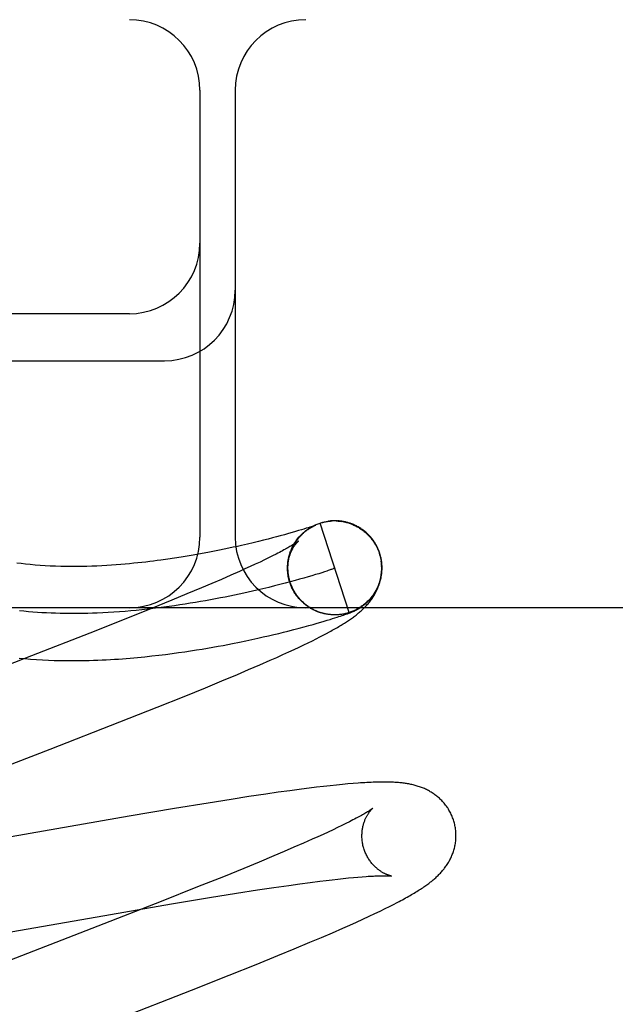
# Model space of a CAD drawing. Header units: inches. Extents: x 0 to 262, y 0 to 169.
# Tile 49 of 67: x 86.983 to 87.11, y 87.742 to 87.952. Entities that reach past the tile are written whole.
import ezdxf

# ---------------------------------------------------------------- set-up
doc = ezdxf.new("R2010")
doc.units = ezdxf.units.IN
doc.header["$LTSCALE"] = 14.384615
doc.header["$MEASUREMENT"] = 0
doc.linetypes.add('HIDDEN', pattern=[0.2, 0.1, -0.1])
doc.layers.add('DEFAULT_2', color=8, linetype='HIDDEN')

msp = doc.modelspace()

# ---------------------------------------------------------------- linework, layer by layer
at = {"layer": 'DEFAULT_2', "color": 8, "linetype": 'HIDDEN'}
for p, q in [((88.64395, 87.95165), (86.14897, 87.95165)), ((87.02145, 87.93665), (87.02145, 87.84165)), ((87.02895, 87.93665), (87.02895, 87.84165)), ((87.00645, 87.88915), (86.89645, 87.88915)), ((86.89645, 87.87915), (87.01395, 87.87915)), ((87.04402, 87.84353), (87.04355, 87.84338)), ((87.04443, 87.84366), (87.04402, 87.84353)), ((87.04478, 87.84377), (87.04443, 87.84366)), ((87.04507, 87.84387), (87.04478, 87.84377)), ((87.04487, 87.84366), (87.0451, 87.8438)), ((87.04505, 87.84377), (87.04528, 87.8439)), ((87.04531, 87.84395), (87.04507, 87.84387)), ((87.04523, 87.84388), (87.04546, 87.844)), ((87.04552, 87.84402), (87.04531, 87.84395)), ((87.04542, 87.84398), (87.04564, 87.84409)), ((87.04569, 87.84408), (87.04552, 87.84402)), ((87.04561, 87.84407), (87.04583, 87.84418)), ((87.0458, 87.84412), (87.04569, 87.84408)), ((87.04576, 87.84408), (87.04582, 87.84411)), ((87.0458, 87.84417), (87.04602, 87.84427)), ((87.04589, 87.84415), (87.0458, 87.84412)), ((87.04596, 87.84418), (87.04589, 87.84415)), ((87.04592, 87.84416), (87.04595, 87.84417)), ((87.04601, 87.8442), (87.04596, 87.84418)), ((87.04597, 87.84418), (87.04598, 87.84418)), ((87.046, 87.84419), (87.04602, 87.8442)), ((87.04605, 87.84421), (87.04601, 87.8442)), ((87.04603, 87.8442), (87.04604, 87.84421)), ((87.04605, 87.84421), (87.04606, 87.84422)), ((87.04607, 87.84422), (87.04606, 87.84422)), ((87.04607, 87.84422), (87.04607, 87.84422)), ((87.04607, 87.84422), (87.04607, 87.84422)), ((87.04679, 87.84457), (87.04698, 87.84464)), ((87.05317, 87.82562), (87.04698, 87.84464)), ((87.04884, 87.84505), (87.04877, 87.84504)), ((87.04904, 87.84507), (87.04897, 87.84507)), ((87.04925, 87.84509), (87.04918, 87.84509)), ((87.0508, 87.84508), (87.051, 87.84506)), ((87.05094, 87.8451), (87.05081, 87.84511)), ((87.051, 87.84508), (87.05121, 87.84506)), ((87.0512, 87.84504), (87.05141, 87.84502)), ((87.05141, 87.84504), (87.05161, 87.84501)), ((87.05192, 87.84497), (87.05161, 87.84501)), ((87.05181, 87.84497), (87.05207, 87.84495)), ((87.03686, 87.84149), (87.03594, 87.84125)), ((87.03771, 87.84171), (87.03686, 87.84149)), ((87.03849, 87.84192), (87.03771, 87.84171)), ((87.03944, 87.84218), (87.03849, 87.84192)), ((87.04029, 87.84242), (87.03944, 87.84218)), ((87.04107, 87.84264), (87.04029, 87.84242)), ((87.04178, 87.84285), (87.04107, 87.84264)), ((87.04243, 87.84304), (87.04178, 87.84285)), ((87.04302, 87.84322), (87.04243, 87.84304)), ((87.04355, 87.84338), (87.04302, 87.84322)), ((87.02851, 87.83949), (87.02757, 87.83929)), ((87.02942, 87.83969), (87.02851, 87.83949)), ((87.0303, 87.83989), (87.02942, 87.83969)), ((87.03156, 87.84018), (87.0303, 87.83989)), ((87.03275, 87.84046), (87.03156, 87.84018)), ((87.03388, 87.84073), (87.03275, 87.84046)), ((87.03494, 87.84099), (87.03388, 87.84073)), ((87.03594, 87.84125), (87.03494, 87.84099)), ((87.01743, 87.8374), (87.01607, 87.83719)), ((87.01873, 87.83761), (87.01743, 87.8374)), ((87.01998, 87.83782), (87.01873, 87.83761)), ((87.02118, 87.83803), (87.01998, 87.83782)), ((87.02233, 87.83825), (87.02118, 87.83803)), ((87.02345, 87.83846), (87.02233, 87.83825)), ((87.02454, 87.83867), (87.02345, 87.83846)), ((87.02558, 87.83888), (87.02454, 87.83867)), ((87.02659, 87.83908), (87.02558, 87.83888)), ((87.02757, 87.83929), (87.02659, 87.83908)), ((87.03606, 87.83725), (87.03517, 87.83682)), ((87.03689, 87.83766), (87.03606, 87.83725)), ((87.03766, 87.83805), (87.03689, 87.83766)), ((87.04026, 87.83707), (87.04034, 87.83733)), ((87.04031, 87.83728), (87.04039, 87.83753)), ((87.04036, 87.83748), (87.04044, 87.83773)), ((87.04041, 87.83769), (87.0405, 87.83793)), ((87.04046, 87.83789), (87.04055, 87.83813)), ((87.04053, 87.8381), (87.04062, 87.83832)), ((87.04059, 87.8383), (87.04069, 87.83852)), ((87.04066, 87.8385), (87.04073, 87.8387)), ((87.05957, 87.83824), (87.05971, 87.83778)), ((87.0599, 87.83742), (87.05967, 87.83823)), ((87.05971, 87.83778), (87.05996, 87.83665)), ((87.01607, 87.83719), (87.01464, 87.83698)), ((87.03215, 87.8354), (87.03103, 87.83489)), ((87.03321, 87.83589), (87.03215, 87.8354)), ((87.03422, 87.83636), (87.03321, 87.83589)), ((87.03517, 87.83682), (87.03422, 87.83636)), ((87.04009, 87.83494), (87.04009, 87.83516)), ((87.02801, 87.83354), (87.02604, 87.83268)), ((87.02986, 87.83436), (87.02801, 87.83354)), ((87.03103, 87.83489), (87.02986, 87.83436)), ((87.04009, 87.83471), (87.0401, 87.83507)), ((87.04012, 87.83424), (87.04009, 87.83454)), ((87.0401, 87.83448), (87.0401, 87.83486)), ((87.04014, 87.83401), (87.04011, 87.83433)), ((87.04017, 87.83377), (87.04016, 87.83404)), ((87.0402, 87.83354), (87.04018, 87.83383)), ((87.04044, 87.83245), (87.04028, 87.83311)), ((87.04444, 87.83321), (87.04357, 87.83295)), ((87.04525, 87.83345), (87.04444, 87.83321)), ((87.04601, 87.83368), (87.04525, 87.83345)), ((87.04671, 87.83389), (87.04601, 87.83368)), ((87.04735, 87.83409), (87.04671, 87.83389)), ((87.04793, 87.83428), (87.04735, 87.83409)), ((87.04845, 87.83445), (87.04793, 87.83428)), ((87.02395, 87.83178), (87.02177, 87.83085)), ((87.02604, 87.83268), (87.02395, 87.83178)), ((87.0361, 87.83098), (87.03485, 87.83068)), ((87.0373, 87.83128), (87.0361, 87.83098)), ((87.03846, 87.83157), (87.0373, 87.83128)), ((87.03958, 87.83186), (87.03846, 87.83157)), ((87.04065, 87.83215), (87.03958, 87.83186)), ((87.04053, 87.83222), (87.04044, 87.83245)), ((87.04059, 87.83202), (87.0405, 87.83225)), ((87.04066, 87.83183), (87.04056, 87.83205)), ((87.04073, 87.83163), (87.04062, 87.83186)), ((87.04167, 87.83242), (87.04065, 87.83215)), ((87.0408, 87.83144), (87.04069, 87.83166)), ((87.04088, 87.83125), (87.04077, 87.83147)), ((87.04096, 87.83106), (87.04085, 87.83128)), ((87.04105, 87.83087), (87.04093, 87.83109)), ((87.04265, 87.83269), (87.04167, 87.83242)), ((87.04357, 87.83295), (87.04265, 87.83269)), ((87.01869, 87.82957), (87.01545, 87.82823)), ((87.02177, 87.83085), (87.01869, 87.82957)), ((87.03485, 87.83068), (87.03357, 87.83038)), ((87.04114, 87.83068), (87.04101, 87.8309)), ((87.04123, 87.8305), (87.0411, 87.83071)), ((87.04133, 87.83032), (87.0412, 87.83053)), ((87.04143, 87.83014), (87.04129, 87.83034)), ((87.04154, 87.82996), (87.04139, 87.83016)), ((87.04164, 87.82978), (87.0415, 87.82998)), ((87.04176, 87.82961), (87.04161, 87.82981)), ((87.04187, 87.82944), (87.04172, 87.82963)), ((87.04199, 87.82927), (87.04183, 87.82946)), ((87.04211, 87.82911), (87.04195, 87.82929)), ((87.04224, 87.82894), (87.04207, 87.82913)), ((87.04237, 87.82878), (87.0422, 87.82896)), ((87.01545, 87.82823), (87.01117, 87.82648)), ((87.0425, 87.82862), (87.04233, 87.8288)), ((87.04264, 87.82847), (87.04246, 87.82864)), ((87.04278, 87.82831), (87.0426, 87.82849)), ((87.04292, 87.82816), (87.04274, 87.82833)), ((87.04306, 87.82802), (87.04288, 87.82818)), ((87.04321, 87.82787), (87.04302, 87.82803)), ((87.04336, 87.82773), (87.04317, 87.82789)), ((87.04352, 87.8276), (87.04332, 87.82775)), ((87.04367, 87.82746), (87.04348, 87.82761)), ((87.04383, 87.82733), (87.04364, 87.82748)), ((87.04399, 87.8272), (87.04379, 87.82734)), ((87.04416, 87.82708), (87.04396, 87.82722)), ((87.04432, 87.82696), (87.04412, 87.82709)), ((87.04449, 87.82684), (87.04429, 87.82697)), ((87.04467, 87.82673), (87.04446, 87.82685)), ((87.89645, 87.82665), (86.89645, 87.82665)), ((87.01117, 87.82648), (87.00573, 87.8243)), ((87.04484, 87.82662), (87.04463, 87.82674)), ((87.04502, 87.82651), (87.04481, 87.82663)), ((87.0452, 87.82641), (87.04498, 87.82652)), ((87.04538, 87.82631), (87.04516, 87.82642)), ((87.04556, 87.82621), (87.04534, 87.82632)), ((87.04574, 87.82612), (87.04553, 87.82622)), ((87.04593, 87.82603), (87.04571, 87.82613)), ((87.04612, 87.82595), (87.0459, 87.82604)), ((87.04631, 87.82587), (87.04609, 87.82596)), ((87.0465, 87.82579), (87.04628, 87.82588)), ((87.04678, 87.82572), (87.0465, 87.82579)), ((87.04694, 87.82566), (87.04669, 87.82572)), ((87.04728, 87.82553), (87.04706, 87.82559)), ((87.04806, 87.82533), (87.04786, 87.82538)), ((87.04921, 87.82518), (87.04909, 87.82519)), ((87.04949, 87.82514), (87.04929, 87.82516)), ((87.04956, 87.82515), (87.0493, 87.82516)), ((87.04945, 87.82516), (87.04933, 87.82517)), ((87.04999, 87.82513), (87.04989, 87.82514)), ((87.05032, 87.82513), (87.05011, 87.82513)), ((87.05053, 87.82514), (87.05033, 87.82513)), ((87.05045, 87.82514), (87.05037, 87.82514)), ((87.05073, 87.82515), (87.05053, 87.82514)), ((87.05061, 87.82514), (87.05053, 87.82514)), ((87.05076, 87.82515), (87.05054, 87.82514)), ((87.05059, 87.82463), (87.05098, 87.82476)), ((87.05083, 87.82516), (87.05076, 87.82515)), ((87.05098, 87.82476), (87.05134, 87.82488)), ((87.05136, 87.82521), (87.05116, 87.82519)), ((87.05134, 87.82488), (87.05167, 87.82499)), ((87.05156, 87.82524), (87.05135, 87.82521)), ((87.05167, 87.82499), (87.05197, 87.82509)), ((87.05197, 87.82509), (87.05224, 87.82519)), ((87.05224, 87.82519), (87.05244, 87.82525)), ((87.05244, 87.82525), (87.05263, 87.82532)), ((87.05263, 87.82532), (87.0528, 87.82538)), ((87.0528, 87.82538), (87.05297, 87.82545)), ((87.05297, 87.82545), (87.05314, 87.82551)), ((87.05314, 87.82551), (87.05324, 87.82555)), ((87.05324, 87.82555), (87.05335, 87.82559)), ((87.05335, 87.82559), (87.05345, 87.82563)), ((87.05345, 87.82563), (87.05355, 87.82567)), ((87.05355, 87.82567), (87.05364, 87.82571)), ((87.05364, 87.82571), (87.05374, 87.82575)), ((87.05374, 87.82575), (87.05383, 87.82579)), ((87.05383, 87.82579), (87.05392, 87.82583)), ((87.05392, 87.82583), (87.05401, 87.82587)), ((87.05401, 87.82587), (87.05411, 87.82591)), ((87.05411, 87.82591), (87.05421, 87.82595)), ((87.00573, 87.8243), (86.99802, 87.82125)), ((87.04254, 87.8223), (87.04362, 87.82259)), ((87.04362, 87.82259), (87.04462, 87.82286)), ((87.04462, 87.82286), (87.04555, 87.82312)), ((87.04555, 87.82312), (87.0464, 87.82336)), ((87.0464, 87.82336), (87.04718, 87.82359)), ((87.04718, 87.82359), (87.04788, 87.8238)), ((87.04788, 87.8238), (87.04852, 87.82399)), ((87.04852, 87.82399), (87.04911, 87.82417)), ((87.04911, 87.82417), (87.04965, 87.82433)), ((87.04965, 87.82433), (87.05014, 87.82449)), ((87.05014, 87.82449), (87.05059, 87.82463)), ((86.99802, 87.82125), (86.98566, 87.81642)), ((87.03492, 87.82043), (87.03606, 87.82069)), ((87.03606, 87.82069), (87.03715, 87.82095)), ((87.03715, 87.82095), (87.0382, 87.8212)), ((87.0382, 87.8212), (87.03921, 87.82145)), ((87.03921, 87.82145), (87.04017, 87.82169)), ((87.04017, 87.82169), (87.04139, 87.822)), ((87.04139, 87.822), (87.04254, 87.8223)), ((87.04695, 87.82044), (87.04767, 87.82082)), ((87.04767, 87.82082), (87.04835, 87.82118)), ((87.04835, 87.82118), (87.04898, 87.82152)), ((87.02422, 87.81826), (87.02531, 87.81846)), ((87.02531, 87.81846), (87.02637, 87.81865)), ((87.02637, 87.81865), (87.0274, 87.81885)), ((87.0274, 87.81885), (87.02839, 87.81904)), ((87.02839, 87.81904), (87.02983, 87.81933)), ((87.02983, 87.81933), (87.03119, 87.81961)), ((87.03119, 87.81961), (87.03249, 87.81989)), ((87.03249, 87.81989), (87.03373, 87.82016)), ((87.03373, 87.82016), (87.03492, 87.82043)), ((87.04254, 87.81828), (87.04354, 87.81876)), ((87.04354, 87.81876), (87.04448, 87.81921)), ((87.04448, 87.81921), (87.04536, 87.81964)), ((87.04536, 87.81964), (87.04618, 87.82005)), ((87.04618, 87.82005), (87.04695, 87.82044)), ((86.98566, 87.81642), (86.94686, 87.80138)), ((87.01126, 87.81639), (87.01273, 87.81656)), ((87.01273, 87.81656), (87.01416, 87.81673)), ((87.01416, 87.81673), (87.01554, 87.81691)), ((87.01554, 87.81691), (87.01689, 87.8171)), ((87.01689, 87.8171), (87.01821, 87.81729)), ((87.01821, 87.81729), (87.01948, 87.81748)), ((87.01948, 87.81748), (87.02072, 87.81767)), ((87.02072, 87.81767), (87.02192, 87.81787)), ((87.02192, 87.81787), (87.02309, 87.81806)), ((87.02309, 87.81806), (87.02422, 87.81826)), ((87.03778, 87.8161), (87.03909, 87.81669)), ((87.03909, 87.81669), (87.04032, 87.81725)), ((87.04032, 87.81725), (87.04147, 87.81778)), ((87.04147, 87.81778), (87.04254, 87.81828)), ((87.03181, 87.81349), (87.03415, 87.8145)), ((87.03415, 87.8145), (87.03639, 87.81548)), ((87.03639, 87.81548), (87.03778, 87.8161)), ((87.02608, 87.81108), (87.02941, 87.81247)), ((87.02941, 87.81247), (87.03181, 87.81349)), ((87.0226, 87.80965), (87.02608, 87.81108)), ((87.01807, 87.80781), (87.0226, 87.80965)), ((87.01238, 87.80552), (87.01807, 87.80781)), ((87.0044, 87.80237), (87.01238, 87.80552)), ((86.9896, 87.79659), (87.0044, 87.80237)), ((86.95398, 87.78279), (86.9896, 87.79659)), ((87.0529, 87.78919), (87.05172, 87.78908)), ((87.05401, 87.78929), (87.0529, 87.78919)), ((87.03544, 87.78703), (87.03183, 87.78649)), ((87.03806, 87.78741), (87.03544, 87.78703)), ((87.04058, 87.78776), (87.03806, 87.78741)), ((87.04304, 87.78809), (87.04058, 87.78776)), ((87.04465, 87.78829), (87.04304, 87.78809)), ((87.04621, 87.78848), (87.04465, 87.78829)), ((87.04771, 87.78866), (87.04621, 87.78848)), ((87.04913, 87.78882), (87.04771, 87.78866)), ((87.05046, 87.78896), (87.04913, 87.78882)), ((87.05172, 87.78908), (87.05046, 87.78896)), ((87.0232, 87.78514), (87.01606, 87.78397)), ((87.02808, 87.78592), (87.0232, 87.78514)), ((87.03183, 87.78649), (87.02808, 87.78592)), ((87.01606, 87.78397), (87.0064, 87.78234)), ((87.0064, 87.78234), (86.9611, 87.77445)), ((87.05247, 87.78076), (87.05162, 87.78035)), ((87.05325, 87.78116), (87.05247, 87.78076)), ((87.04872, 87.77897), (87.04764, 87.77847)), ((87.04974, 87.77945), (87.04872, 87.77897)), ((87.05071, 87.77991), (87.04974, 87.77945)), ((87.05162, 87.78035), (87.05071, 87.77991)), ((87.04344, 87.77659), (87.04144, 87.77572)), ((87.04532, 87.77742), (87.04344, 87.77659)), ((87.04651, 87.77795), (87.04532, 87.77742)), ((87.04764, 87.77847), (87.04651, 87.77795)), ((87.03934, 87.77482), (87.03713, 87.77388)), ((87.04144, 87.77572), (87.03934, 87.77482)), ((87.03403, 87.77259), (87.03076, 87.77124)), ((87.03713, 87.77388), (87.03403, 87.77259)), ((87.03076, 87.77124), (87.02644, 87.76948)), ((87.02644, 87.76948), (87.02096, 87.76729)), ((87.04267, 87.76796), (87.04487, 87.76825)), ((87.04487, 87.76825), (87.04696, 87.76852)), ((87.04696, 87.76852), (87.04828, 87.76868)), ((87.04828, 87.76868), (87.04955, 87.76884)), ((87.04955, 87.76884), (87.05076, 87.76897)), ((87.05076, 87.76897), (87.05192, 87.7691)), ((87.05192, 87.7691), (87.05302, 87.76921)), ((87.05302, 87.76921), (87.05406, 87.76931)), ((87.05406, 87.76931), (87.05504, 87.7694)), ((87.05504, 87.7694), (87.05595, 87.76947)), ((87.02096, 87.76729), (87.01321, 87.76422)), ((87.02921, 87.76595), (87.03371, 87.76665)), ((87.03371, 87.76665), (87.03713, 87.76716)), ((87.03713, 87.76716), (87.04037, 87.76763)), ((87.04037, 87.76763), (87.04267, 87.76796)), ((87.01321, 87.76422), (86.99972, 87.75895)), ((87.01539, 87.76368), (87.02349, 87.76503)), ((87.02349, 87.76503), (87.02921, 87.76595)), ((87.06258, 87.76357), (87.06338, 87.76399)), ((87.00241, 87.76146), (87.01539, 87.76368)), ((87.05866, 87.76165), (87.05978, 87.76218)), ((87.05978, 87.76218), (87.06079, 87.76268)), ((87.06079, 87.76268), (87.06172, 87.76314)), ((87.06172, 87.76314), (87.06258, 87.76357)), ((86.95561, 87.75331), (87.00241, 87.76146)), ((87.0533, 87.75918), (87.05471, 87.75982)), ((87.05471, 87.75982), (87.05611, 87.76045)), ((87.05611, 87.76045), (87.05744, 87.76107)), ((87.05744, 87.76107), (87.05866, 87.76165)), ((86.99972, 87.75895), (86.9675, 87.74648)), ((87.0496, 87.75756), (87.05185, 87.75854)), ((87.05185, 87.75854), (87.0533, 87.75918)), ((87.04484, 87.75553), (87.04726, 87.75656)), ((87.04726, 87.75656), (87.0496, 87.75756)), ((87.03799, 87.75269), (87.04149, 87.75413)), ((87.04149, 87.75413), (87.04484, 87.75553)), ((87.03343, 87.75084), (87.03799, 87.75269)), ((87.0277, 87.74854), (87.03343, 87.75084)), ((87.01967, 87.74537), (87.0277, 87.74854)), ((87.0037, 87.73915), (87.01967, 87.74537))]:
    msp.add_line(p, q, dxfattribs=at)
for points in [[(87.04066, 87.83202), (87.0406, 87.83219), (87.04054, 87.8324), (87.04048, 87.83262), (87.04043, 87.83283), (87.04038, 87.83305), (87.04034, 87.83326), (87.0403, 87.83348), (87.04027, 87.8337), (87.04024, 87.83392), (87.04021, 87.83414), (87.04019, 87.83436), (87.04018, 87.83458), (87.04017, 87.8348), (87.04016, 87.83502), (87.04016, 87.83524), (87.04017, 87.83546), (87.04018, 87.83568), (87.04019, 87.8359), (87.04021, 87.83612), (87.04024, 87.83634), (87.04027, 87.83656), (87.0403, 87.83678), (87.04034, 87.837), (87.04038, 87.83721), (87.04043, 87.83743), (87.04049, 87.83764), (87.04054, 87.83785), (87.04061, 87.83806), (87.04067, 87.83827), (87.04075, 87.83848), (87.04082, 87.83869), (87.0409, 87.8389), (87.04099, 87.8391), (87.04108, 87.8393), (87.04117, 87.8395), (87.04127, 87.83969), (87.04137, 87.83988), (87.04147, 87.84006), (87.04157, 87.84024), (87.04168, 87.84041), (87.04178, 87.84057), (87.04189, 87.84073), (87.04199, 87.84088), (87.0421, 87.84103), (87.0422, 87.84117), (87.04231, 87.84131), (87.04241, 87.84144), (87.04252, 87.84157), (87.04262, 87.84169), (87.04273, 87.84181), (87.04283, 87.84192), (87.04294, 87.84203), (87.04304, 87.84214), (87.04315, 87.84224), (87.04325, 87.84234), (87.04335, 87.84243), (87.04345, 87.84253), (87.04354, 87.84261), (87.04364, 87.8427), (87.04374, 87.84278), (87.04383, 87.84286), (87.04392, 87.84293), (87.04401, 87.843), (87.0441, 87.84307), (87.04419, 87.84313), (87.04427, 87.8432), (87.04435, 87.84325), (87.04443, 87.84331), (87.04451, 87.84336), (87.04459, 87.84341), (87.04466, 87.84346), (87.04472, 87.8435), (87.04479, 87.84355), (87.04485, 87.84359), (87.04491, 87.84362), (87.04497, 87.84366), (87.04502, 87.84369), (87.04508, 87.84372), (87.04513, 87.84375), (87.04518, 87.84378), (87.04523, 87.84381), (87.04527, 87.84383), (87.04532, 87.84386), (87.04537, 87.84388), (87.04541, 87.84391), (87.04545, 87.84393), (87.0455, 87.84395), (87.04554, 87.84397), (87.04558, 87.84399), (87.04562, 87.84401), (87.04565, 87.84403), (87.04569, 87.84405), (87.04572, 87.84406), (87.04576, 87.84408)], [(87.04076, 87.83871), (87.04083, 87.83891), (87.04091, 87.8391), (87.041, 87.83929), (87.04109, 87.83947), (87.04118, 87.83966), (87.04127, 87.83984), (87.04137, 87.84002), (87.04147, 87.8402), (87.04158, 87.84038), (87.04169, 87.84055), (87.0418, 87.84073), (87.04192, 87.8409), (87.04204, 87.84106), (87.04217, 87.84123), (87.04229, 87.84139), (87.04242, 87.84155), (87.04256, 87.84171), (87.0427, 87.84186), (87.04284, 87.84202), (87.04298, 87.84216), (87.04313, 87.84231), (87.04328, 87.84245), (87.04343, 87.84259), (87.04358, 87.84273), (87.04374, 87.84286), (87.0439, 87.84299), (87.04407, 87.84312), (87.04423, 87.84324), (87.0444, 87.84336), (87.04457, 87.84347), (87.04475, 87.84359), (87.04492, 87.84369)], [(87.04147, 87.84023), (87.04158, 87.84041), (87.0417, 87.84059), (87.04181, 87.84076), (87.04193, 87.84094), (87.04206, 87.84111), (87.04219, 87.84128), (87.04232, 87.84144), (87.04246, 87.84161), (87.0426, 87.84177), (87.04274, 87.84192), (87.04288, 87.84208), (87.04303, 87.84223), (87.04319, 87.84238), (87.04334, 87.84252), (87.0435, 87.84266), (87.04366, 87.8428), (87.04382, 87.84293), (87.04399, 87.84306), (87.04416, 87.84319), (87.04433, 87.84331), (87.04451, 87.84343), (87.04469, 87.84355), (87.04487, 87.84366)], [(87.04582, 87.84411), (87.04587, 87.84413), (87.0459, 87.84415)], [(87.04599, 87.84426), (87.04619, 87.84434), (87.04638, 87.84442), (87.04658, 87.8445), (87.04678, 87.84457)], [(87.04698, 87.84464), (87.04718, 87.8447), (87.04737, 87.84475), (87.04757, 87.8448), (87.04776, 87.84485), (87.04796, 87.8449), (87.04816, 87.84494), (87.04836, 87.84497), (87.04856, 87.845), (87.04877, 87.84503), (87.04897, 87.84505), (87.04917, 87.84507)], [(87.04698, 87.84464), (87.04718, 87.8447), (87.04737, 87.84475), (87.04757, 87.84481), (87.04777, 87.84486), (87.04796, 87.8449), (87.04816, 87.84494), (87.04836, 87.84498), (87.04857, 87.84501), (87.04874, 87.84504)], [(87.04877, 87.84504), (87.04897, 87.84507), (87.04917, 87.84509), (87.04938, 87.8451), (87.04958, 87.84512)], [(87.04948, 87.84511), (87.0494, 87.84511), (87.04932, 87.8451)], [(87.04973, 87.84512), (87.04964, 87.84512), (87.04956, 87.84512)], [(87.04992, 87.84513), (87.04982, 87.84513), (87.04958, 87.84512)], [(87.05012, 87.84513), (87.05002, 87.84513), (87.04978, 87.84512)], [(87.05034, 87.84513), (87.05023, 87.84513), (87.04999, 87.84513)], [(87.05069, 87.84512), (87.05057, 87.84512), (87.05045, 87.84513), (87.05019, 87.84513)], [(87.05039, 87.84512), (87.0506, 87.84511), (87.0508, 87.8451)], [(87.05134, 87.84506), (87.0512, 87.84508), (87.05107, 87.84509), (87.0508, 87.8451)], [(87.05177, 87.845), (87.05162, 87.84502), (87.05148, 87.84504), (87.05121, 87.84506)], [(87.05201, 87.84494), (87.05221, 87.84489), (87.05241, 87.84485), (87.05261, 87.8448), (87.0528, 87.84474), (87.053, 87.84469), (87.05319, 87.84462), (87.05339, 87.84456), (87.05358, 87.84449)], [(87.05967, 87.83823), (87.05961, 87.8384), (87.05954, 87.83861), (87.05946, 87.83882), (87.05937, 87.83902), (87.05929, 87.83922), (87.05919, 87.83942), (87.0591, 87.83961), (87.059, 87.83981), (87.05889, 87.84), (87.05878, 87.84019), (87.05867, 87.84038), (87.05855, 87.84057), (87.05843, 87.84075), (87.05831, 87.84093), (87.05818, 87.84111), (87.05804, 87.84128), (87.05791, 87.84145), (87.05777, 87.84162), (87.05762, 87.84178), (87.05748, 87.84195), (87.05732, 87.8421), (87.05717, 87.84226), (87.05701, 87.84241), (87.05685, 87.84256), (87.05669, 87.8427), (87.05652, 87.84285), (87.05635, 87.84298), (87.05618, 87.84312), (87.056, 87.84325), (87.05582, 87.84337), (87.05564, 87.84349), (87.05545, 87.84361), (87.05527, 87.84373), (87.05508, 87.84383), (87.05489, 87.84394), (87.0547, 87.84404), (87.0545, 87.84414), (87.05431, 87.84423), (87.05412, 87.84431), (87.05393, 87.84439), (87.05374, 87.84446), (87.05356, 87.84453), (87.05338, 87.8446), (87.05321, 87.84465), (87.05304, 87.84471), (87.05287, 87.84476), (87.0527, 87.8448), (87.05254, 87.84484), (87.05238, 87.84488), (87.05222, 87.84491), (87.05207, 87.84495)], [(87.05358, 87.84446), (87.05377, 87.84439), (87.05395, 87.84431), (87.05414, 87.84423), (87.05433, 87.84415), (87.05451, 87.84406), (87.05469, 87.84397), (87.05487, 87.84387), (87.05505, 87.84377), (87.05522, 87.84367), (87.0554, 87.84356), (87.05557, 87.84345), (87.05574, 87.84333), (87.0559, 87.84322), (87.05607, 87.8431), (87.05623, 87.84297), (87.05639, 87.84284), (87.05655, 87.84271), (87.0567, 87.84258), (87.05685, 87.84244), (87.057, 87.8423), (87.05714, 87.84216), (87.05729, 87.84202), (87.05743, 87.84187), (87.05756, 87.84172), (87.0577, 87.84156), (87.05783, 87.84141), (87.05795, 87.84125), (87.05808, 87.84109), (87.0582, 87.84092), (87.05831, 87.84076), (87.05843, 87.84059)], [(87.05756, 87.84173), (87.0577, 87.84157), (87.05783, 87.84141), (87.05795, 87.84125), (87.05808, 87.84109), (87.0582, 87.84093), (87.05831, 87.84076), (87.05843, 87.84059)], [(87.04238, 87.8408), (87.04237, 87.84079), (87.04236, 87.84079), (87.04234, 87.84077), (87.04231, 87.84075), (87.04228, 87.84072), (87.04224, 87.84069), (87.04218, 87.84065), (87.04212, 87.8406), (87.04204, 87.84055), (87.04196, 87.84049), (87.04186, 87.84043), (87.04175, 87.84035), (87.04163, 87.84027), (87.04149, 87.84019), (87.04134, 87.84009), (87.04118, 87.83999), (87.041, 87.83988), (87.0408, 87.83977), (87.04059, 87.83964), (87.04037, 87.83951), (87.04013, 87.83938), (87.03988, 87.83923), (87.03961, 87.83908), (87.03932, 87.83893), (87.03902, 87.83876), (87.0387, 87.8386), (87.03837, 87.83842), (87.03802, 87.83824), (87.03766, 87.83805)], [(87.0401, 87.83539), (87.04011, 87.83561), (87.04013, 87.83583), (87.04016, 87.83604), (87.04018, 87.83625), (87.04022, 87.83646), (87.04025, 87.83666), (87.04029, 87.83686), (87.04034, 87.83705), (87.04038, 87.83724), (87.04043, 87.83742), (87.04049, 87.8376), (87.04054, 87.83777), (87.0406, 87.83793), (87.04066, 87.83809), (87.04072, 87.83825), (87.04078, 87.8384), (87.04084, 87.83855), (87.04091, 87.83869), (87.04097, 87.83883), (87.04104, 87.83896), (87.0411, 87.83908), (87.04117, 87.8392), (87.04123, 87.83932), (87.0413, 87.83943), (87.04137, 87.83954), (87.04143, 87.83965), (87.0415, 87.83975), (87.04156, 87.83984), (87.04163, 87.83993), (87.04169, 87.84002), (87.04175, 87.8401), (87.04181, 87.84018), (87.04187, 87.84025), (87.04192, 87.84032), (87.04198, 87.84038), (87.04203, 87.84045), (87.04208, 87.8405), (87.04213, 87.84055), (87.04217, 87.8406), (87.04221, 87.84064), (87.04225, 87.84068), (87.04228, 87.84071), (87.04231, 87.84074), (87.04233, 87.84076), (87.04235, 87.84078), (87.04237, 87.84079), (87.04238, 87.8408), (87.04238, 87.8408)], [(87.05843, 87.84059), (87.0585, 87.84048), (87.05858, 87.84036), (87.05865, 87.84023), (87.05873, 87.8401), (87.05881, 87.83997), (87.05889, 87.83983), (87.05896, 87.83968), (87.05904, 87.83953), (87.05911, 87.83938), (87.05919, 87.83922), (87.05926, 87.83906), (87.05933, 87.8389), (87.05939, 87.83874), (87.05946, 87.83857), (87.05952, 87.83841), (87.05957, 87.83824)], [(87.05421, 87.82595), (87.05426, 87.82598), (87.05431, 87.826), (87.05436, 87.82602), (87.05441, 87.82605), (87.05447, 87.82608), (87.05452, 87.8261), (87.05458, 87.82613), (87.05463, 87.82616), (87.05469, 87.82619), (87.05475, 87.82622), (87.0548, 87.82625), (87.05486, 87.82628), (87.05492, 87.82631), (87.05498, 87.82634), (87.05504, 87.82638), (87.0551, 87.82641), (87.05516, 87.82645), (87.05522, 87.82648), (87.05529, 87.82652), (87.05535, 87.82656), (87.05542, 87.8266), (87.05549, 87.82665), (87.05556, 87.82669), (87.05564, 87.82674), (87.05571, 87.8268), (87.0558, 87.82685), (87.05588, 87.82691), (87.05597, 87.82697), (87.05606, 87.82704), (87.05615, 87.8271), (87.05624, 87.82717), (87.05634, 87.82725), (87.05644, 87.82733), (87.05654, 87.82741), (87.05664, 87.82749), (87.05674, 87.82758), (87.05684, 87.82768), (87.05695, 87.82777), (87.05706, 87.82787), (87.05717, 87.82798), (87.05728, 87.82809), (87.05739, 87.8282), (87.0575, 87.82832), (87.05761, 87.82844), (87.05772, 87.82857), (87.05783, 87.8287), (87.05795, 87.82884), (87.05806, 87.82898), (87.05817, 87.82913), (87.05828, 87.82928), (87.0584, 87.82944), (87.05851, 87.82961), (87.05862, 87.82979), (87.05874, 87.82997), (87.05885, 87.83016), (87.05895, 87.83035), (87.05906, 87.83055), (87.05916, 87.83075), (87.05925, 87.83095), (87.05934, 87.83115), (87.05942, 87.83135), (87.05951, 87.83155), (87.05958, 87.83176), (87.05965, 87.83197), (87.05972, 87.83218), (87.05978, 87.83239), (87.05984, 87.8326), (87.05989, 87.83282), (87.05994, 87.83303), (87.05999, 87.83325), (87.06003, 87.83347), (87.06006, 87.83368), (87.06009, 87.8339), (87.06011, 87.83412), (87.06013, 87.83434), (87.06015, 87.83456), (87.06016, 87.83478), (87.06016, 87.83501), (87.06016, 87.83523), (87.06016, 87.83545), (87.06015, 87.83567), (87.06013, 87.83589), (87.06011, 87.83611), (87.06009, 87.83633), (87.06006, 87.83655), (87.06003, 87.83677), (87.05999, 87.83698), (87.05995, 87.8372), (87.0599, 87.83742)], [(87.01464, 87.83698), (87.01315, 87.83677), (87.01237, 87.83667), (87.01158, 87.83656), (87.01078, 87.83646), (87.00995, 87.83637), (87.00911, 87.83627), (87.00825, 87.83618), (87.00737, 87.83609), (87.00647, 87.836), (87.00555, 87.83592), (87.00461, 87.83584), (87.00365, 87.83576), (87.00266, 87.83569), (87.00165, 87.83563), (87.00062, 87.83557), (86.99957, 87.83552), (86.99851, 87.83548), (86.99742, 87.83544), (86.99632, 87.83542), (86.99522, 87.83541), (86.9941, 87.8354), (86.99299, 87.83541), (86.99186, 87.83543), (86.99075, 87.83546), (86.98964, 87.83551), (86.98854, 87.83557), (86.98747, 87.83564), (86.98642, 87.83572), (86.9854, 87.83581), (86.98441, 87.83591), (86.98345, 87.83602), (86.98251, 87.83614)], [(87.04009, 87.83454), (87.04008, 87.83475), (87.04008, 87.83496), (87.04007, 87.83517), (87.04008, 87.83538)], [(87.04009, 87.83516), (87.04008, 87.8356), (87.0401, 87.83581), (87.04011, 87.83602), (87.04014, 87.83623), (87.04016, 87.83644), (87.04019, 87.83665), (87.04023, 87.83686), (87.04026, 87.83707)], [(87.0401, 87.83507), (87.0401, 87.83528), (87.0401, 87.83549), (87.04011, 87.83569), (87.04013, 87.8359), (87.04014, 87.8361), (87.04017, 87.83631), (87.04019, 87.83652), (87.04022, 87.83672), (87.04026, 87.83692), (87.0403, 87.83713)], [(87.06006, 87.83573), (87.06004, 87.83599), (87.06001, 87.83625), (87.05998, 87.83651), (87.05996, 87.83665)], [(87.05997, 87.83658), (87.05999, 87.83638), (87.06002, 87.83618), (87.06004, 87.83597), (87.06005, 87.83577), (87.06007, 87.83548)], [(87.06007, 87.83536), (87.06008, 87.83515), (87.06007, 87.83495), (87.06007, 87.83474), (87.06006, 87.83453), (87.06004, 87.83433), (87.06003, 87.83395)], [(87.06005, 87.8342), (87.06007, 87.83445), (87.06008, 87.83471), (87.06008, 87.83496), (87.06008, 87.83522), (87.06007, 87.83556)], [(87.04016, 87.83404), (87.04014, 87.83425), (87.04012, 87.83445), (87.04011, 87.83466)], [(87.04025, 87.83327), (87.04021, 87.83348), (87.04018, 87.83369), (87.04015, 87.8339), (87.04013, 87.83411)], [(87.04028, 87.83311), (87.04024, 87.83331), (87.0402, 87.83354)], [(87.04047, 87.83242), (87.04042, 87.83262), (87.04037, 87.83282), (87.04032, 87.83302), (87.04028, 87.83322), (87.04024, 87.83342), (87.04021, 87.83363)], [(87.05007, 87.83513), (87.05012, 87.83513), (87.05014, 87.83513), (87.05016, 87.83513), (87.05016, 87.83512), (87.05015, 87.83511), (87.05013, 87.83509), (87.05009, 87.83507), (87.05003, 87.83504), (87.04995, 87.835), (87.04985, 87.83496), (87.04974, 87.83492), (87.0496, 87.83486), (87.04945, 87.83481), (87.04928, 87.83475), (87.0491, 87.83468), (87.0489, 87.83461), (87.04868, 87.83453), (87.04845, 87.83445)], [(87.04898, 87.82152), (87.04929, 87.82169), (87.04958, 87.82185), (87.04987, 87.82201), (87.05015, 87.82217), (87.05042, 87.82233), (87.05069, 87.82248), (87.05095, 87.82263), (87.0512, 87.82278), (87.05145, 87.82293), (87.05169, 87.82308), (87.05192, 87.82323), (87.05215, 87.82337), (87.05238, 87.82352), (87.0526, 87.82366), (87.05282, 87.8238), (87.05304, 87.82395), (87.05325, 87.82409), (87.05345, 87.82423), (87.05366, 87.82438), (87.05386, 87.82452), (87.05406, 87.82466), (87.05425, 87.82481), (87.05444, 87.82495), (87.05463, 87.8251), (87.05482, 87.82524), (87.055, 87.82539), (87.05518, 87.82554), (87.05536, 87.82569), (87.05554, 87.82585), (87.05571, 87.826), (87.05589, 87.82616), (87.05606, 87.82632), (87.05623, 87.82648), (87.05639, 87.82664), (87.05656, 87.82681), (87.05672, 87.82698), (87.05688, 87.82715), (87.05703, 87.82732), (87.05719, 87.8275), (87.05734, 87.82768), (87.05748, 87.82786), (87.05763, 87.82804), (87.05777, 87.82823), (87.0579, 87.82841), (87.05804, 87.8286), (87.05817, 87.82879), (87.05829, 87.82899), (87.05842, 87.82919), (87.05854, 87.82939), (87.05865, 87.82959), (87.05876, 87.8298), (87.05887, 87.83001), (87.05898, 87.83022), (87.05908, 87.83043), (87.05917, 87.83065), (87.05927, 87.83087), (87.05935, 87.83109), (87.05944, 87.83132), (87.05952, 87.83154), (87.05959, 87.83177), (87.05966, 87.83201), (87.05972, 87.83224), (87.05978, 87.83248), (87.05984, 87.83272), (87.05989, 87.83296), (87.05993, 87.8332), (87.05997, 87.83345), (87.06, 87.8337), (87.06003, 87.83412)], [(87.06, 87.83392), (87.05998, 87.83372), (87.05995, 87.83351), (87.05991, 87.83331), (87.05987, 87.83311), (87.05983, 87.8329), (87.05978, 87.8327), (87.05973, 87.8325), (87.05967, 87.83231), (87.05961, 87.83211), (87.05955, 87.83191), (87.05948, 87.83172), (87.05941, 87.83153), (87.05933, 87.83133), (87.05925, 87.83114), (87.05917, 87.83096), (87.05908, 87.83077), (87.05899, 87.83058), (87.05889, 87.8304), (87.05879, 87.83022), (87.05869, 87.83004), (87.05858, 87.82987), (87.05847, 87.82969), (87.05836, 87.82952), (87.05824, 87.82935), (87.05812, 87.82918), (87.05799, 87.82902), (87.05787, 87.82886), (87.05773, 87.8287), (87.0576, 87.82854), (87.05746, 87.82839), (87.05732, 87.82824), (87.05718, 87.82809), (87.05703, 87.82794), (87.05688, 87.8278), (87.05673, 87.82766), (87.05657, 87.82753), (87.05641, 87.82739), (87.05625, 87.82726), (87.05609, 87.82714), (87.05592, 87.82702), (87.05575, 87.8269), (87.05558, 87.82678), (87.05541, 87.82667), (87.05523, 87.82656), (87.05505, 87.82646), (87.05487, 87.82636), (87.05469, 87.82626), (87.05451, 87.82616), (87.05432, 87.82607), (87.05413, 87.82599), (87.05394, 87.82591), (87.05375, 87.82583), (87.05356, 87.82575), (87.05336, 87.82568), (87.05317, 87.82562)], [(87.04661, 87.82578), (87.04644, 87.82584), (87.04627, 87.82591), (87.0461, 87.82599), (87.04592, 87.82607), (87.04574, 87.82616), (87.04556, 87.82625), (87.04537, 87.82635), (87.04519, 87.82645), (87.045, 87.82656), (87.04481, 87.82668), (87.04463, 87.8268), (87.04445, 87.82692), (87.04427, 87.82704), (87.0441, 87.82717), (87.04393, 87.82731), (87.04376, 87.82744), (87.0436, 87.82758), (87.04344, 87.82773), (87.04328, 87.82787), (87.04312, 87.82802), (87.04297, 87.82818), (87.04282, 87.82834), (87.04267, 87.8285), (87.04253, 87.82866), (87.04239, 87.82883), (87.04226, 87.829), (87.04213, 87.82917), (87.042, 87.82935), (87.04188, 87.82952), (87.04176, 87.82971), (87.04164, 87.82989), (87.04153, 87.83008), (87.04142, 87.83026), (87.04132, 87.83045), (87.04122, 87.83065), (87.04113, 87.83084), (87.04104, 87.83104), (87.04095, 87.83124), (87.04087, 87.83144), (87.04079, 87.83164), (87.04072, 87.83185), (87.04066, 87.83202)], [(87.03357, 87.83038), (87.03173, 87.82996), (87.03078, 87.82975), (87.02981, 87.82954), (87.02883, 87.82934), (87.02784, 87.82913), (87.02683, 87.82893), (87.0258, 87.82873), (87.02477, 87.82853), (87.02371, 87.82833), (87.02265, 87.82814), (87.02157, 87.82795), (87.02049, 87.82777), (87.01939, 87.82759), (87.01828, 87.82741), (87.01716, 87.82724), (87.01603, 87.82707), (87.01489, 87.82691), (87.01375, 87.82676), (87.0126, 87.82661), (87.01144, 87.82647), (87.01027, 87.82634), (87.0091, 87.82621), (87.00792, 87.82609), (87.00674, 87.82598), (87.00555, 87.82588), (87.00436, 87.82579), (87.00317, 87.82571), (87.00197, 87.82563), (87.00078, 87.82557), (86.99958, 87.82551)], [(86.99958, 87.82551), (86.9986, 87.82548), (86.99762, 87.82545), (86.99664, 87.82542), (86.99566, 87.82541), (86.99468, 87.8254), (86.9937, 87.8254), (86.99273, 87.82541), (86.99175, 87.82543), (86.99078, 87.82546), (86.98981, 87.82549), (86.98884, 87.82554), (86.98787, 87.82559), (86.98691, 87.82565), (86.98595, 87.82572), (86.985, 87.8258), (86.98404, 87.82589), (86.9831, 87.82599)], [(87.04708, 87.82559), (87.04686, 87.82566), (87.04667, 87.82573), (87.04647, 87.8258)], [(87.04757, 87.82547), (87.04742, 87.82551), (87.04726, 87.82556), (87.0471, 87.82561)], [(87.04772, 87.82543), (87.04748, 87.82547), (87.04728, 87.82553)], [(87.04816, 87.82533), (87.04788, 87.82537), (87.04768, 87.82542)], [(87.04801, 87.82536), (87.04787, 87.8254), (87.04772, 87.82543)], [(87.04933, 87.82517), (87.0491, 87.82518), (87.04889, 87.8252), (87.04869, 87.82523), (87.04849, 87.82526), (87.04828, 87.82529), (87.04808, 87.82533)], [(87.04857, 87.82526), (87.04844, 87.82528), (87.0483, 87.8253)], [(87.04896, 87.8252), (87.04884, 87.82522), (87.0487, 87.82524)], [(87.05037, 87.82514), (87.05013, 87.82513), (87.04992, 87.82513), (87.04972, 87.82513), (87.04951, 87.82514)], [(87.04978, 87.82514), (87.04967, 87.82514), (87.04956, 87.82515)], [(87.05028, 87.82513), (87.05018, 87.82513), (87.05009, 87.82513)], [(87.05113, 87.82518), (87.05095, 87.82517), (87.05074, 87.82515)], [(87.05108, 87.82518), (87.05102, 87.82517), (87.05096, 87.82517), (87.05089, 87.82516)], [(87.05124, 87.8252), (87.05119, 87.82519), (87.05113, 87.82518)], [(87.05141, 87.82522), (87.05134, 87.82521), (87.05129, 87.8252)], [(87.05317, 87.82562), (87.05297, 87.82556), (87.05277, 87.8255), (87.05257, 87.82545), (87.05237, 87.8254), (87.05217, 87.82535), (87.05197, 87.82531), (87.05177, 87.82527), (87.05156, 87.82524)], [(86.98303, 87.81595), (86.98421, 87.81583), (86.98544, 87.81573), (86.9867, 87.81564), (86.98798, 87.81557), (86.98924, 87.81551), (86.99048, 87.81546), (86.99168, 87.81543), (86.99281, 87.81541), (86.99389, 87.8154), (86.99493, 87.8154), (86.99593, 87.81541), (86.99691, 87.81543), (86.99788, 87.81545), (86.99882, 87.81548), (86.99975, 87.81551), (87.00066, 87.81555), (87.00155, 87.81559), (87.00243, 87.81564), (87.00329, 87.81569), (87.00414, 87.81575), (87.00498, 87.81581), (87.0058, 87.81587), (87.00662, 87.81594), (87.00742, 87.81601), (87.00821, 87.81608), (87.00899, 87.81615), (87.00976, 87.81623), (87.01126, 87.81639)], [(87.07549, 87.78107), (87.07542, 87.78128), (87.07535, 87.78153), (87.07526, 87.78177), (87.07517, 87.78202), (87.07508, 87.78226), (87.07498, 87.7825), (87.07487, 87.78273), (87.07476, 87.78297), (87.07464, 87.7832), (87.07452, 87.78342), (87.07439, 87.78364), (87.07425, 87.78386), (87.07412, 87.78408), (87.07397, 87.78429), (87.07383, 87.7845), (87.07368, 87.7847), (87.07352, 87.7849), (87.07336, 87.78509), (87.0732, 87.78528), (87.07303, 87.78546), (87.07286, 87.78564), (87.07269, 87.78582), (87.07252, 87.78599), (87.07234, 87.78615), (87.07216, 87.78631), (87.07198, 87.78647), (87.07179, 87.78662), (87.0716, 87.78676), (87.07141, 87.7869), (87.07122, 87.78704), (87.07103, 87.78718), (87.07083, 87.78731), (87.07063, 87.78743), (87.07042, 87.78755), (87.07022, 87.78767), (87.07001, 87.78778), (87.06981, 87.78789), (87.0696, 87.78799), (87.06939, 87.78809), (87.06918, 87.78819), (87.06897, 87.78828), (87.06875, 87.78837), (87.06853, 87.78845), (87.06832, 87.78853), (87.0681, 87.78861), (87.06787, 87.78868), (87.06765, 87.78875), (87.06743, 87.78882), (87.0672, 87.78888), (87.06698, 87.78894), (87.06675, 87.789), (87.06652, 87.78905), (87.06629, 87.7891), (87.06606, 87.78915), (87.06584, 87.78919), (87.0656, 87.78923), (87.06537, 87.78927), (87.06514, 87.78931), (87.0649, 87.78934), (87.06466, 87.78937), (87.06442, 87.7894), (87.06418, 87.78943), (87.06393, 87.78945), (87.06368, 87.78948), (87.06343, 87.7895), (87.06316, 87.78951), (87.0629, 87.78953), (87.06262, 87.78955), (87.06234, 87.78956), (87.06206, 87.78957), (87.06176, 87.78958), (87.06145, 87.78959), (87.06114, 87.78959), (87.06082, 87.78959), (87.06048, 87.78959), (87.06013, 87.78959), (87.05978, 87.78959), (87.05941, 87.78958), (87.05903, 87.78957), (87.05864, 87.78956), (87.05824, 87.78955), (87.05782, 87.78953), (87.0574, 87.78951), (87.05696, 87.78949), (87.0565, 87.78946), (87.05604, 87.78943), (87.05555, 87.7894), (87.05506, 87.78937), (87.05401, 87.78929)], [(87.05817, 87.78401), (87.05816, 87.784), (87.05814, 87.78399), (87.05812, 87.78397), (87.05809, 87.78395), (87.05805, 87.78392), (87.058, 87.78388), (87.05794, 87.78384), (87.05787, 87.78379), (87.05779, 87.78373), (87.0577, 87.78367), (87.05759, 87.7836), (87.05748, 87.78352), (87.05735, 87.78344), (87.05721, 87.78335), (87.05705, 87.78325), (87.05688, 87.78314), (87.05669, 87.78303), (87.05649, 87.78291), (87.05627, 87.78279), (87.05604, 87.78265), (87.05579, 87.78251), (87.05553, 87.78236), (87.05525, 87.78221), (87.05496, 87.78205), (87.05465, 87.78189), (87.05432, 87.78171), (87.05398, 87.78154), (87.05363, 87.78135), (87.05325, 87.78116)], [(87.05622, 87.77571), (87.05616, 87.77591), (87.05611, 87.77614), (87.05606, 87.77638), (87.05601, 87.77661), (87.05598, 87.77685), (87.05595, 87.77708), (87.05592, 87.77732), (87.0559, 87.77755), (87.05589, 87.77778), (87.05588, 87.77801), (87.05588, 87.77824), (87.05589, 87.77846), (87.0559, 87.77869), (87.05591, 87.77891), (87.05593, 87.77912), (87.05596, 87.77934), (87.05599, 87.77955), (87.05602, 87.77975), (87.05606, 87.77995), (87.0561, 87.78015), (87.05615, 87.78034), (87.0562, 87.78052), (87.05625, 87.7807), (87.0563, 87.78088), (87.05636, 87.78105), (87.05641, 87.78121), (87.05647, 87.78137), (87.05653, 87.78153), (87.0566, 87.78168), (87.05666, 87.78182), (87.05673, 87.78196), (87.05679, 87.7821), (87.05686, 87.78222), (87.05692, 87.78235), (87.05699, 87.78247), (87.05706, 87.78258), (87.05712, 87.78269), (87.05719, 87.7828), (87.05725, 87.7829), (87.05732, 87.783), (87.05738, 87.78309), (87.05744, 87.78318), (87.05751, 87.78326), (87.05757, 87.78334), (87.05763, 87.78342), (87.05769, 87.78349), (87.05774, 87.78356), (87.05779, 87.78362), (87.05785, 87.78368), (87.05789, 87.78373), (87.05794, 87.78378), (87.05798, 87.78383), (87.05802, 87.78387), (87.05806, 87.7839), (87.05809, 87.78393), (87.05811, 87.78396), (87.05813, 87.78398), (87.05815, 87.78399), (87.05816, 87.784), (87.05817, 87.78401)], [(87.06338, 87.76399), (87.06377, 87.76419), (87.06414, 87.76439), (87.0645, 87.76458), (87.06484, 87.76477), (87.06518, 87.76495), (87.06551, 87.76514), (87.06583, 87.76532), (87.06614, 87.7655), (87.06644, 87.76567), (87.06673, 87.76584), (87.06702, 87.76601), (87.0673, 87.76618), (87.06757, 87.76634), (87.06783, 87.76651), (87.06808, 87.76667), (87.06833, 87.76683), (87.06857, 87.76699), (87.06881, 87.76714), (87.06904, 87.7673), (87.06926, 87.76745), (87.06947, 87.7676), (87.06968, 87.76775), (87.06989, 87.7679), (87.07009, 87.76805), (87.07028, 87.7682), (87.07047, 87.76835), (87.07066, 87.76849), (87.07085, 87.76865), (87.07103, 87.7688), (87.07121, 87.76895), (87.07139, 87.7691), (87.07156, 87.76926), (87.07173, 87.76942), (87.0719, 87.76958), (87.07207, 87.76974), (87.07224, 87.76991), (87.0724, 87.77008), (87.07256, 87.77025), (87.07272, 87.77042), (87.07288, 87.77059), (87.07303, 87.77077), (87.07318, 87.77095), (87.07333, 87.77113), (87.07347, 87.77132), (87.07361, 87.7715), (87.07374, 87.77169), (87.07388, 87.77188), (87.07401, 87.77208), (87.07413, 87.77227), (87.07425, 87.77247), (87.07437, 87.77268), (87.07449, 87.77288), (87.0746, 87.77309), (87.07471, 87.7733), (87.07481, 87.77352), (87.07491, 87.77373), (87.075, 87.77395), (87.07509, 87.77417), (87.07518, 87.77439), (87.07526, 87.77462), (87.07534, 87.77485), (87.07541, 87.77508), (87.07548, 87.77531), (87.07554, 87.77555), (87.0756, 87.77579), (87.07565, 87.77603), (87.0757, 87.77627), (87.07574, 87.77652), (87.07578, 87.77677), (87.07581, 87.77702), (87.07583, 87.77727), (87.07585, 87.77752), (87.07587, 87.77778), (87.07587, 87.77803), (87.07587, 87.77829), (87.07587, 87.77855), (87.07586, 87.77881), (87.07584, 87.77906), (87.07582, 87.77932), (87.07579, 87.77958), (87.07575, 87.77984), (87.07571, 87.78009), (87.07566, 87.78035), (87.0756, 87.7806), (87.07554, 87.78086), (87.07549, 87.78107)], [(87.06217, 87.76961), (87.06217, 87.76961), (87.06216, 87.76961), (87.06215, 87.76962), (87.06212, 87.76962), (87.06209, 87.76963), (87.06206, 87.76963), (87.06202, 87.76964), (87.06197, 87.76966), (87.06191, 87.76967), (87.06185, 87.76969), (87.06179, 87.76971), (87.06172, 87.76973), (87.06165, 87.76975), (87.06157, 87.76978), (87.06149, 87.76981), (87.0614, 87.76984), (87.06131, 87.76987), (87.06121, 87.76991), (87.06112, 87.76995), (87.06102, 87.76999), (87.06092, 87.77004), (87.06081, 87.77009), (87.0607, 87.77014), (87.06059, 87.7702), (87.06048, 87.77026), (87.06036, 87.77033), (87.06024, 87.77039), (87.06012, 87.77047), (87.06, 87.77054), (87.05987, 87.77062), (87.05975, 87.77071), (87.05962, 87.7708), (87.05949, 87.7709), (87.05935, 87.771), (87.05922, 87.7711), (87.05909, 87.77122), (87.05895, 87.77133), (87.05882, 87.77145), (87.05868, 87.77158), (87.05854, 87.77171), (87.05841, 87.77185), (87.05827, 87.772), (87.05813, 87.77215), (87.058, 87.77231), (87.05786, 87.77247), (87.05773, 87.77264), (87.0576, 87.77282), (87.05748, 87.773), (87.05735, 87.77318), (87.05723, 87.77337), (87.05712, 87.77357), (87.05701, 87.77377), (87.0569, 87.77397), (87.05679, 87.77418), (87.05669, 87.7744), (87.0566, 87.77461), (87.05651, 87.77483), (87.05643, 87.77506), (87.05635, 87.77528), (87.05628, 87.77551), (87.05622, 87.77571)], [(87.05595, 87.76947), (87.05681, 87.76954), (87.05721, 87.76956), (87.0576, 87.76959), (87.05797, 87.76961), (87.05833, 87.76962), (87.05866, 87.76964), (87.05898, 87.76965), (87.05929, 87.76966), (87.05957, 87.76967), (87.05984, 87.76968), (87.06009, 87.76968), (87.06033, 87.76968), (87.06054, 87.76968), (87.06074, 87.76968), (87.06093, 87.76968), (87.0611, 87.76968), (87.06125, 87.76967), (87.0614, 87.76967), (87.06152, 87.76966), (87.06164, 87.76966), (87.06174, 87.76965), (87.06183, 87.76965), (87.06191, 87.76964), (87.06198, 87.76963), (87.06204, 87.76963), (87.06208, 87.76962), (87.06212, 87.76962), (87.06214, 87.76962), (87.06216, 87.76961), (87.06217, 87.76961)]]:
    msp.add_lwpolyline(points, dxfattribs=at)
for centre, start, end in [((87.00645, 87.93665), 0, 90), ((87.04395, 87.93665), 90, 180), ((87.00645, 87.90415), 270, 360), ((87.01395, 87.89415), 270, 360), ((87.00645, 87.84165), 270, 360), ((87.04395, 87.84165), 180, 270)]:
    msp.add_arc(centre, 0.015, start, end, dxfattribs=at)

doc.saveas('drawing.dxf')
